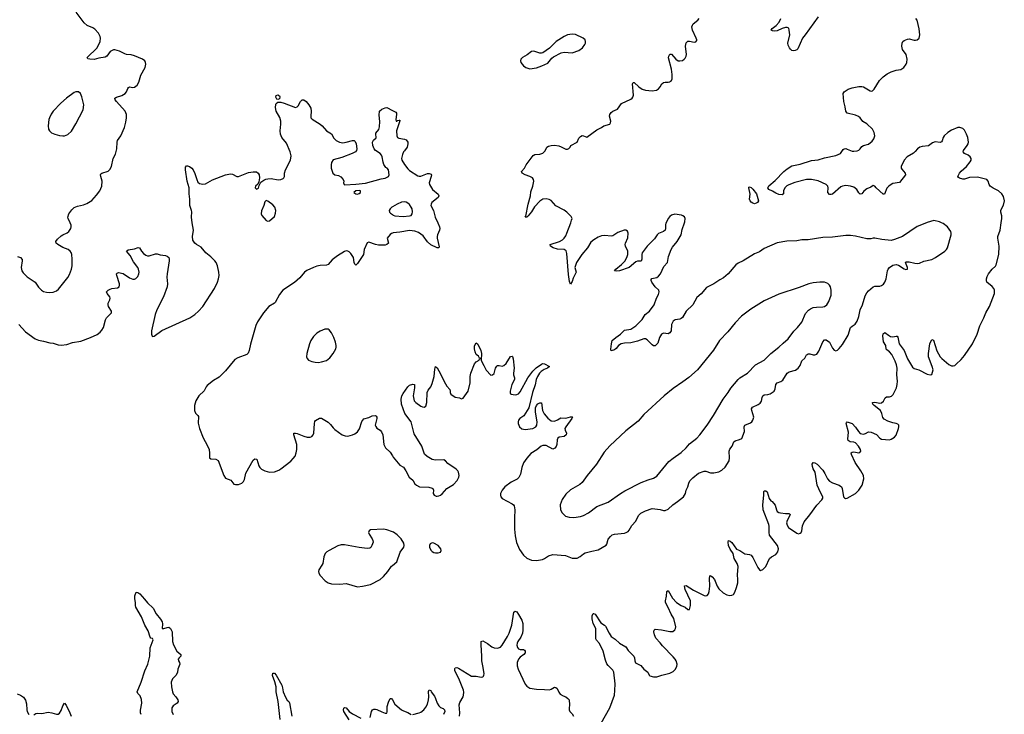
# Model space of a CAD drawing. Header units: inches. Extents: x 1550860 to 1685816, y 509127 to 640511.
# Tile 72 of 91: x 1665419 to 1677520, y 563953 to 572497. Entities that reach past the tile are written whole.
import ezdxf

# ---------------------------------------------------------------- set-up
doc = ezdxf.new("R2010")
doc.units = ezdxf.units.IN
doc.header["$MEASUREMENT"] = 0
for name, color, linetype in [('B6566', 7, 'Continuous'), ('B6567', 7, 'Continuous'), ('B6576', 7, 'Continuous'), ('B6577', 7, 'Continuous')]:
    doc.layers.add(name, color=color, linetype=linetype)

msp = doc.modelspace()

# ---------------------------------------------------------------- linework, layer by layer
at = {"layer": 'B6566', "color": 6}
for points, elevation in [([(1665390, 569584), (1665430, 569570), (1665448, 569548), (1665450, 569530), (1665439, 569450), (1665447, 569410), (1665462, 569382), (1665510, 569336), (1665608, 569270), (1665650, 569208), (1665685, 569170), (1665710, 569155), (1665750, 569146), (1665790, 569142), (1665830, 569146), (1665870, 569164), (1665897, 569183), (1666010, 569326), (1666030, 569363), (1666055, 569430), (1666062, 569470), (1666065, 569550), (1666059, 569610), (1666050, 569635), (1666040, 569650), (1666015, 569670), (1665950, 569694), (1665886, 569730), (1665868, 569750), (1665865, 569770), (1665883, 569797), (1665930, 569838), (1665950, 569852), (1666004, 569876), (1666023, 569890), (1666048, 569930), (1666053, 569950), (1666052, 569970), (1666038, 570000)], 500), ([(1665408, 568750), (1665490, 568656), (1665610, 568570), (1665650, 568555), (1665710, 568545), (1665790, 568523), (1665830, 568518), (1665890, 568499), (1665930, 568492), (1665998, 568502), (1666070, 568527), (1666170, 568541), (1666290, 568587), (1666370, 568625), (1666408, 568652), (1666430, 568678), (1666449, 568711), (1666475, 568805), (1666486, 568830), (1666546, 568890), (1666549, 568910), (1666512, 568970), (1666505, 568990), (1666508, 569010), (1666527, 569050), (1666531, 569070), (1666527, 569087), (1666493, 569130), (1666487, 569150), (1666507, 569170), (1666530, 569183), (1666550, 569190), (1666623, 569197), (1666642, 569210), (1666647, 569230), (1666645, 569250), (1666612, 569350), (1666610, 569373), (1666618, 569381), (1666634, 569386), (1666690, 569376), (1666770, 569323), (1666810, 569307), (1666830, 569307), (1666846, 569314), (1666870, 569337), (1666884, 569370), (1666887, 569390), (1666881, 569430), (1666871, 569450), (1666818, 569518), (1666775, 569595), (1666731, 569650), (1666754, 569666), (1666830, 569680), (1666876, 569696), (1666890, 569692), (1666916, 569650), (1666941, 569621), (1666970, 569601), (1666990, 569594), (1667010, 569591), (1667090, 569616), (1667110, 569616), (1667144, 569604), (1667210, 569596), (1667230, 569590), (1667252, 569572), (1667256, 569556), (1667256, 569530), (1667230, 569370), (1667229, 569330), (1667237, 569250), (1667233, 569210), (1667186, 569090), (1667105, 568930), (1667082, 568870), (1667038, 568670), (1667037, 568630), (1667046, 568606), (1667050, 568602), (1667070, 568604), (1667166, 568674), (1667509, 568831), (1667572, 568870), (1667618, 568910), (1667669, 568971), (1667814, 569190), (1667850, 569267), (1667864, 569310), (1667869, 569350), (1667867, 569390), (1667851, 569470), (1667832, 569510), (1667817, 569530), (1667770, 569579), (1667706, 569630), (1667650, 569698), (1667591, 569731), (1667570, 569750), (1667547, 569787), (1667543, 569830), (1667555, 569910), (1667540, 570000)], 400), ([(1670000, 569872), (1669990, 569868), (1669970, 569853), (1669935, 569810), (1669950, 569750), (1669933, 569730), (1669910, 569725), (1669830, 569725), (1669790, 569732), (1669710, 569760), (1669690, 569752), (1669654, 569670), (1669645, 569610), (1669570, 569498), (1669550, 569477), (1669537, 569490), (1669530, 569509), (1669522, 569570), (1669490, 569622), (1669470, 569641), (1669450, 569651), (1669430, 569653), (1669410, 569647), (1669326, 569594), (1669258, 569542), (1669210, 569486), (1669190, 569479), (1669110, 569475), (1669070, 569465), (1669030, 569451), (1668948, 569412), (1668920, 569390), (1668860, 569320), (1668795, 569265), (1668653, 569170), (1668610, 569118), (1668560, 569020), (1668550, 569009), (1668482, 568970), (1668417, 568890), (1668340, 568780), (1668323, 568737), (1668254, 568506), (1668241, 568430), (1668226, 568394), (1668210, 568378), (1668100, 568340), (1668063, 568317), (1667950, 568178), (1667897, 568123), (1667870, 568100), (1667801, 568059), (1667722, 567998), (1667710, 567982), (1667687, 567933), (1667619, 567870), (1667583, 567810), (1667568, 567750), (1667568, 567690), (1667579, 567659), (1667609, 567629), (1667616, 567616), (1667614, 567534), (1667630, 567468), (1667675, 567355), (1667725, 567265), (1667746, 567210), (1667753, 567167), (1667750, 567110), (1667770, 567094), (1667830, 567093), (1667857, 567077), (1667928, 566890), (1667950, 566857), (1668015, 566835), (1668050, 566785), (1668070, 566779), (1668110, 566782), (1668150, 566798), (1668170, 566819), (1668180, 566840), (1668200, 566920), (1668290, 567080), (1668310, 567096), (1668333, 567090), (1668359, 567010), (1668369, 566989), (1668389, 566969), (1668430, 566947), (1668490, 566932), (1668550, 566936), (1668604, 566956), (1668630, 566973), (1668750, 567069), (1668781, 567099), (1668803, 567130), (1668818, 567170), (1668826, 567210), (1668825, 567270), (1668787, 567390), (1668790, 567410), (1668810, 567413), (1668830, 567408), (1668910, 567373), (1668950, 567363), (1668990, 567364), (1669008, 567372), (1669027, 567390), (1669034, 567410), (1669041, 567530), (1669046, 567554), (1669054, 567566), (1669105, 567595), (1669130, 567597), (1669210, 567545), (1669239, 567519), (1669270, 567475), (1669290, 567456), (1669384, 567390), (1669417, 567377), (1669450, 567374), (1669511, 567389), (1669538, 567402), (1669570, 567427), (1669595, 567465), (1669624, 567556), (1669650, 567587), (1669710, 567603), (1669750, 567625), (1669790, 567630), (1669802, 567622), (1669810, 567610), (1669810, 567590), (1669789, 567511), (1669794, 567494), (1669810, 567472), (1669848, 567448), (1669867, 567427), (1669880, 567390), (1669896, 567270), (1669913, 567230), (1669970, 567176), (1670000, 567132)], 400), ([(1670000, 566198), (1669930, 566222), (1669890, 566230), (1669730, 566222), (1669714, 566210), (1669707, 566190), (1669713, 566170), (1669752, 566112), (1669761, 566090), (1669762, 566070), (1669746, 566030), (1669733, 566007), (1669722, 565998), (1669690, 565993), (1669590, 566004), (1669410, 566040), (1669370, 566039), (1669330, 566027), (1669222, 565970), (1669192, 565950), (1669173, 565930), (1669158, 565890), (1669144, 565810), (1669134, 565786), (1669097, 565730), (1669092, 565710), (1669095, 565690), (1669110, 565659), (1669175, 565595), (1669210, 565570), (1669250, 565557), (1669355, 565555), (1669430, 565563), (1669570, 565523), (1669630, 565528), (1669730, 565549), (1669848, 565612), (1669890, 565648), (1669944, 565710), (1669990, 565775), (1670000, 565784)], 400), ([(1666913, 563953), (1666905, 563970), (1666905, 564005), (1666919, 564090), (1666915, 564135), (1666899, 564179), (1666872, 564210), (1666862, 564230), (1666912, 564348), (1666956, 564490), (1666994, 564570), (1667018, 564670), (1667024, 564770), (1667060, 564870), (1667050, 564886), (1667030, 564890), (1667022, 564902), (1666999, 564979), (1666958, 565050), (1666914, 565154), (1666848, 565270), (1666841, 565290), (1666842, 565330), (1666833, 565373), (1666832, 565410), (1666850, 565454), (1666870, 565451), (1666894, 565434), (1666954, 565370), (1666990, 565323), (1667058, 565258), (1667098, 565190), (1667150, 565123), (1667169, 565090), (1667174, 565066), (1667168, 565008), (1667190, 565007), (1667230, 565022), (1667250, 565024), (1667274, 565010), (1667291, 564970), (1667296, 564850), (1667308, 564810), (1667349, 564729), (1667399, 564690), (1667398, 564670), (1667377, 564650), (1667367, 564630), (1667369, 564610), (1667384, 564590), (1667389, 564570), (1667364, 564510), (1667360, 564470), (1667343, 564437), (1667298, 564390), (1667282, 564350), (1667283, 564290), (1667295, 564230), (1667307, 564207), (1667339, 564170), (1667364, 564130), (1667367, 564110), (1667354, 564090), (1667304, 564056), (1667288, 564032), (1667287, 563990), (1667306, 563950)], 300), ([(1668619, 563890), (1668594, 564110), (1668570, 564229), (1668569, 564290), (1668555, 564355), (1668524, 564430), (1668530, 564461), (1668550, 564459), (1668570, 564436), (1668639, 564310), (1668650, 564280), (1668659, 564230), (1668686, 564166), (1668708, 564128), (1668728, 564110), (1668734, 564094), (1668762, 563930)], 300), ([(1665386, 564206), (1665428, 564188), (1665464, 564164), (1665490, 564127), (1665503, 564083), (1665505, 564010), (1665510, 563987), (1665530, 563951)], 300), ([(1669727, 563913), (1669744, 563990), (1669753, 564007), (1669770, 564016), (1669790, 564018), (1669810, 564013), (1669870, 563982), (1669910, 563968), (1669930, 563967), (1669935, 563985), (1669937, 564050), (1669950, 564101), (1669970, 564146), (1669990, 564149), (1670000, 564131)], 300), ([(1665593, 563947), (1665617, 563963), (1665633, 563967), (1665690, 563965), (1665770, 563979), (1665813, 563973), (1665870, 563954), (1665890, 563955), (1665910, 563967), (1665930, 563999), (1665950, 564056), (1665970, 564091), (1665990, 564064), (1666037, 563970), (1666052, 563930)], 300), ([(1669470, 563887), (1669402, 563990), (1669399, 564010), (1669403, 564030), (1669410, 564039), (1669430, 564034), (1669467, 563987), (1669510, 563958), (1669610, 563908)], 300)]:
    msp.add_lwpolyline(points, dxfattribs=dict(at, elevation=elevation))
at = {"layer": 'B6566', "color": 6, "elevation": 500}
msp.add_lwpolyline([(1669192, 568692), (1669170, 568691), (1669110, 568667), (1669070, 568642), (1669030, 568602), (1668996, 568550), (1668979, 568510), (1668947, 568390), (1668945, 568350), (1668950, 568331), (1668970, 568308), (1669011, 568291), (1669050, 568283), (1669090, 568282), (1669130, 568287), (1669190, 568304), (1669230, 568336), (1669272, 568390), (1669303, 568450), (1669308, 568470), (1669310, 568490), (1669302, 568530), (1669279, 568590), (1669250, 568647), (1669221, 568681), (1669210, 568689)], close=True, dxfattribs=at)
at = {"layer": 'B6567', "color": 6}
for points, elevation in [([(1666038, 570000), (1666015, 570050), (1666011, 570070), (1666021, 570110), (1666060, 570160), (1666090, 570185), (1666130, 570204), (1666202, 570218), (1666244, 570236), (1666305, 570275), (1666363, 570337), (1666405, 570390), (1666429, 570451), (1666434, 570510), (1666415, 570570), (1666412, 570590), (1666418, 570602), (1666429, 570611), (1666506, 570634), (1666527, 570653), (1666548, 570692), (1666567, 570790), (1666595, 570845), (1666612, 570908), (1666618, 570990), (1666623, 571010), (1666660, 571070), (1666706, 571170), (1666723, 571237), (1666732, 571290), (1666730, 571330), (1666716, 571370), (1666607, 571490), (1666592, 571510), (1666588, 571530), (1666610, 571546), (1666675, 571565), (1666715, 571590), (1666733, 571610), (1666746, 571650), (1666756, 571664), (1666770, 571671), (1666810, 571663), (1666830, 571665), (1666861, 571690), (1666885, 571730), (1666907, 571813), (1666959, 571910), (1666968, 571948), (1666966, 571970), (1666955, 571990), (1666930, 572010), (1666830, 572053), (1666790, 572064), (1666731, 572069), (1666710, 572075), (1666647, 572110), (1666590, 572127), (1666570, 572126), (1666530, 572106), (1666491, 572049), (1666470, 572036), (1666390, 572024), (1666333, 572007), (1666281, 572010), (1666257, 572017), (1666248, 572030), (1666371, 572150), (1666406, 572230), (1666413, 572270), (1666410, 572290), (1666387, 572330), (1666342, 572382), (1666318, 572398), (1666250, 572426), (1666210, 572457), (1666112, 572590)], 500), ([(1667540, 570000), (1667529, 570070), (1667535, 570135), (1667532, 570152), (1667509, 570210), (1667512, 570288), (1667503, 570357), (1667501, 570430), (1667478, 570510), (1667455, 570650), (1667457, 570683), (1667470, 570699), (1667482, 570698), (1667504, 570690), (1667533, 570670), (1667550, 570649), (1667570, 570606), (1667594, 570530), (1667610, 570497), (1667630, 570483), (1667670, 570472), (1667701, 570479), (1667790, 570526), (1667950, 570590), (1668010, 570601), (1668035, 570595), (1668089, 570569), (1668108, 570568), (1668230, 570619), (1668290, 570627), (1668330, 570626), (1668350, 570611), (1668361, 570590), (1668365, 570550), (1668359, 570501), (1668344, 570476), (1668319, 570450), (1668311, 570430), (1668330, 570411), (1668354, 570426), (1668362, 570458), (1668383, 570497), (1668418, 570522), (1668445, 570535), (1668470, 570541), (1668510, 570542), (1668594, 570526), (1668628, 570532), (1668656, 570544), (1668667, 570553), (1668673, 570567), (1668673, 570610), (1668685, 570650), (1668749, 570771), (1668756, 570824), (1668745, 570870), (1668699, 570979), (1668642, 571050), (1668623, 571090), (1668622, 571130), (1668630, 571210), (1668628, 571250), (1668615, 571295), (1668573, 571370), (1668563, 571417), (1668565, 571455), (1668572, 571468), (1668590, 571482), (1668630, 571482), (1668670, 571471), (1668810, 571418), (1668830, 571425), (1668842, 571438), (1668870, 571490), (1668890, 571510), (1668913, 571510), (1668941, 571490), (1668973, 571450), (1668996, 571410), (1669001, 571370), (1668996, 571310), (1668999, 571290), (1669012, 571272), (1669110, 571213), (1669138, 571190), (1669188, 571128), (1669250, 571095), (1669281, 571041), (1669310, 571010), (1669350, 570989), (1669390, 570982), (1669431, 570989), (1669510, 571013), (1669530, 571011), (1669540, 571000), (1669555, 570970), (1669562, 570910), (1669558, 570890), (1669544, 570870), (1669503, 570850), (1669377, 570803), (1669270, 570773), (1669250, 570742), (1669246, 570710), (1669248, 570670), (1669266, 570610), (1669290, 570589), (1669339, 570579), (1669365, 570565), (1669394, 570530), (1669404, 570510), (1669400, 570490), (1669406, 570470), (1669413, 570467), (1669550, 570473), (1669670, 570487), (1669862, 570538), (1669910, 570546), (1669953, 570570), (1669960, 570590), (1669953, 570650), (1669936, 570670), (1669920, 570680), (1669894, 570714), (1669884, 570744), (1669874, 570810), (1669866, 570830), (1669850, 570850), (1669792, 570890), (1669775, 570910), (1669758, 570950), (1669756, 570990), (1669766, 571014), (1669798, 571042), (1669801, 571050), (1669794, 571090), (1669797, 571103), (1669832, 571148), (1669842, 571178), (1669845, 571245), (1669836, 571324), (1669841, 571370), (1669870, 571398), (1669910, 571414), (1669930, 571415), (1670000, 571380)], 400), ([(1670000, 570195), (1669992, 570190), (1669972, 570170), (1669961, 570150), (1669964, 570130), (1669977, 570117), (1670000, 570101)], 400)]:
    msp.add_lwpolyline(points, dxfattribs=dict(at, elevation=elevation))
for points, elevation in [([(1666110, 571611), (1666090, 571601), (1665995, 571530), (1665924, 571470), (1665830, 571370), (1665805, 571335), (1665784, 571290), (1665777, 571270), (1665767, 571190), (1665773, 571150), (1665785, 571130), (1665810, 571106), (1665850, 571087), (1665907, 571073), (1665950, 571068), (1665970, 571070), (1666010, 571086), (1666055, 571125), (1666110, 571215), (1666200, 571390), (1666208, 571450), (1666182, 571550), (1666168, 571588), (1666141, 571610)], 600), ([(1668590, 571514), (1668581, 571521), (1668566, 571546), (1668570, 571565), (1668590, 571571), (1668610, 571559), (1668615, 571550), (1668610, 571522)], 400), ([(1669590, 570396), (1669550, 570391), (1669525, 570370), (1669550, 570356), (1669570, 570352), (1669590, 570359), (1669606, 570370), (1669609, 570390)], 400), ([(1668447, 570273), (1668430, 570258), (1668420, 570210), (1668390, 570144), (1668386, 570110), (1668393, 570090), (1668450, 570026), (1668470, 570018), (1668490, 570021), (1668550, 570076), (1668564, 570116), (1668565, 570150), (1668553, 570190), (1668530, 570218), (1668470, 570266)], 400)]:
    msp.add_lwpolyline(points, close=True, dxfattribs=dict(at, elevation=elevation))
at = {"layer": 'B6576', "color": 6}
for points, elevation in [([(1670000, 567132), (1670010, 567117), (1670090, 567017), (1670134, 566994), (1670165, 566950), (1670206, 566870), (1670250, 566834), (1670276, 566790), (1670294, 566770), (1670332, 566752), (1670448, 566748), (1670490, 566736), (1670498, 566730), (1670506, 566710), (1670501, 566670), (1670511, 566650), (1670538, 566638), (1670550, 566636), (1670570, 566642), (1670590, 566650), (1670610, 566666), (1670669, 566731), (1670750, 566782), (1670797, 566830), (1670817, 566870), (1670819, 566890), (1670812, 566930), (1670802, 566950), (1670783, 566970), (1670680, 567040), (1670650, 567071), (1670630, 567083), (1670530, 567079), (1670490, 567087), (1670425, 567125), (1670395, 567155), (1670362, 567250), (1670265, 567405), (1670232, 567550), (1670153, 567653), (1670112, 567770), (1670109, 567830), (1670116, 567870), (1670130, 567900), (1670190, 567980), (1670210, 568000), (1670250, 568014), (1670270, 568010), (1670273, 567970), (1670253, 567870), (1670269, 567810), (1670288, 567790), (1670350, 567743), (1670370, 567734), (1670390, 567732), (1670410, 567744), (1670423, 567790), (1670426, 567910), (1670440, 567940), (1670470, 567980), (1670490, 568024), (1670513, 568110), (1670521, 568199), (1670530, 568231), (1670550, 568213), (1670570, 568180), (1670650, 568017), (1670668, 567990), (1670705, 567950), (1670711, 567930), (1670709, 567910), (1670716, 567890), (1670770, 567853), (1670825, 567845), (1670850, 567834), (1670870, 567843), (1670932, 567930), (1670957, 568030), (1670957, 568110), (1670963, 568150), (1671010, 568263), (1671030, 568288), (1671064, 568310), (1671070, 568325), (1671076, 568324), (1671086, 568330), (1671070, 568334), (1671057, 568357), (1671030, 568379), (1671015, 568410), (1671008, 568450), (1671010, 568485), (1671030, 568521), (1671050, 568508), (1671087, 568430), (1671094, 568390), (1671090, 568310), (1671098, 568290), (1671125, 568245), (1671150, 568185), (1671210, 568125), (1671230, 568130), (1671250, 568147), (1671266, 568210), (1671283, 568237), (1671290, 568242), (1671310, 568244), (1671350, 568237), (1671370, 568244), (1671398, 568270), (1671450, 568353), (1671470, 568359), (1671474, 568354), (1671484, 568324), (1671497, 568210), (1671486, 568150), (1671488, 568130), (1671502, 568090), (1671500, 568070), (1671468, 568012), (1671446, 567930), (1671446, 567906), (1671450, 567896), (1671461, 567890), (1671510, 567882), (1671530, 567885), (1671550, 567896), (1671570, 567920), (1671662, 568090), (1671724, 568176), (1671767, 568213), (1671830, 568259), (1671850, 568270), (1671870, 568266), (1671930, 568230), (1671904, 568210), (1671865, 568195), (1671829, 568171), (1671809, 568151), (1671783, 568110), (1671767, 568070), (1671753, 568007), (1671721, 567910), (1671678, 567722), (1671615, 567625), (1671566, 567590), (1671548, 567570), (1671544, 567550), (1671545, 567530), (1671562, 567490), (1671590, 567463), (1671630, 567458), (1671726, 567470), (1671762, 567490), (1671775, 567510), (1671780, 567550), (1671758, 567670), (1671758, 567722), (1671769, 567751), (1671788, 567772), (1671810, 567785), (1671830, 567785), (1671845, 567690), (1671866, 567650), (1671910, 567594), (1671950, 567563), (1671990, 567560), (1672030, 567575), (1672070, 567599), (1672130, 567594), (1672190, 567613), (1672210, 567614), (1672213, 567610), (1672206, 567590), (1672129, 567491), (1672120, 567470), (1672123, 567450), (1672139, 567410), (1672135, 567390), (1672110, 567372), (1672050, 567362), (1672032, 567350), (1672024, 567330), (1672019, 567270), (1672011, 567249), (1671994, 567226), (1671970, 567216), (1671890, 567260), (1671850, 567261), (1671826, 567250), (1671773, 567207), (1671699, 567161), (1671650, 567106), (1671612, 567048), (1671590, 566990), (1671574, 566906), (1671555, 566865), (1671534, 566846), (1671461, 566810), (1671381, 566750), (1671347, 566710), (1671330, 566670), (1671328, 566650), (1671333, 566630), (1671349, 566609), (1671470, 566543), (1671489, 566529), (1671497, 566517), (1671505, 566470), (1671499, 566370), (1671498, 566230), (1671507, 566150), (1671525, 566065), (1671560, 565980), (1671610, 565911), (1671653, 565873), (1671710, 565851), (1671770, 565846), (1671844, 565856), (1671870, 565868), (1671917, 565903), (1671970, 565921), (1672127, 565907), (1672210, 565876), (1672230, 565872), (1672270, 565875), (1672307, 565893), (1672350, 565928), (1672370, 565939), (1672450, 565961), (1672530, 565977), (1672626, 566034), (1672634, 566046), (1672651, 566109), (1672679, 566141), (1672701, 566159), (1672731, 566169), (1672850, 566183), (1672873, 566190), (1672896, 566204), (1672910, 566219), (1672943, 566277), (1672992, 566328), (1673022, 566398), (1673054, 566426), (1673110, 566455), (1673190, 566483), (1673290, 566473), (1673330, 566460), (1673350, 566460), (1673390, 566477), (1673445, 566530), (1673505, 566570), (1673578, 566630), (1673603, 566670), (1673611, 566710), (1673632, 566750), (1673642, 566798), (1673654, 566826), (1673690, 566864), (1673762, 566918), (1673830, 566944), (1673850, 566945), (1673910, 566924), (1673950, 566922), (1674010, 566935), (1674050, 566956), (1674090, 566995), (1674137, 567070), (1674143, 567110), (1674137, 567190), (1674145, 567215), (1674177, 567250), (1674196, 567304), (1674210, 567317), (1674267, 567333), (1674294, 567346), (1674325, 567430), (1674322, 567490), (1674330, 567508), (1674401, 567539), (1674416, 567550), (1674431, 567570), (1674440, 567610), (1674431, 567650), (1674415, 567690), (1674413, 567710), (1674423, 567730), (1674496, 567764), (1674519, 567781), (1674534, 567806), (1674542, 567850), (1674550, 567871), (1674570, 567881), (1674613, 567887), (1674644, 567896), (1674690, 567930), (1674704, 567956), (1674710, 568010), (1674729, 568030), (1674773, 568047), (1674796, 568064), (1674850, 568150), (1674874, 568166), (1674952, 568188), (1674988, 568212), (1675010, 568245), (1675030, 568302), (1675068, 568332), (1675090, 568374), (1675099, 568381), (1675110, 568388), (1675130, 568387), (1675170, 568375), (1675190, 568374), (1675215, 568385), (1675240, 568420), (1675290, 568535), (1675310, 568560), (1675330, 568559), (1675370, 568530), (1675410, 568458), (1675430, 568431), (1675450, 568426), (1675470, 568434), (1675490, 568452), (1675530, 568503), (1675602, 568618), (1675630, 568710), (1675650, 568729), (1675686, 568754), (1675712, 568788), (1675733, 568847), (1675750, 568930), (1675776, 568990), (1675810, 569099), (1675830, 569137), (1675850, 569161), (1675910, 569211), (1675930, 569218), (1675990, 569219), (1676012, 569228), (1676034, 569246), (1676050, 569270), (1676066, 569310), (1676083, 569410), (1676093, 569430), (1676110, 569450), (1676150, 569476), (1676190, 569485), (1676219, 569479), (1676290, 569432), (1676310, 569426), (1676329, 569430), (1676330, 569450), (1676304, 569510), (1676310, 569519), (1676350, 569519), (1676422, 569502), (1676450, 569499), (1676476, 569504), (1676530, 569526), (1676630, 569549), (1676675, 569570), (1676790, 569650), (1676810, 569670), (1676823, 569690), (1676867, 569850), (1676868, 569870), (1676862, 569890), (1676821, 569950), (1676770, 569990), (1676746, 570000)], 400), ([(1670557, 570000), (1670579, 569950), (1670583, 569930), (1670580, 569910), (1670553, 569850), (1670548, 569830), (1670548, 569810), (1670575, 569705), (1670570, 569689), (1670551, 569689), (1670470, 569729), (1670430, 569763), (1670378, 569838), (1670319, 569879), (1670276, 569896), (1670210, 569904), (1670090, 569883), (1670010, 569875), (1670000, 569872)], 400), ([(1673362, 570000), (1673361, 569999), (1673355, 569970), (1673357, 569930), (1673352, 569908), (1673330, 569890), (1673270, 569868), (1673252, 569850), (1673219, 569801), (1673130, 569710), (1673071, 569629), (1673065, 569610), (1673065, 569550), (1673055, 569525), (1673010, 569526), (1672990, 569520), (1672910, 569450), (1672789, 569409), (1672750, 569404), (1672730, 569410), (1672744, 569430), (1672815, 569485), (1672855, 569525), (1672881, 569570), (1672894, 569610), (1672893, 569650), (1672864, 569710), (1672860, 569730), (1672863, 569750), (1672892, 569812), (1672897, 569870), (1672890, 569894), (1672870, 569908), (1672847, 569907), (1672770, 569880), (1672710, 569840), (1672690, 569835), (1672610, 569841), (1672570, 569837), (1672530, 569823), (1672474, 569790), (1672439, 569761), (1672396, 569690), (1672329, 569610), (1672261, 569510), (1672242, 569450), (1672257, 569390), (1672223, 569317), (1672210, 569277), (1672190, 569243), (1672175, 569275), (1672162, 569362), (1672142, 569622), (1672133, 569653), (1672110, 569670), (1672030, 569675), (1671976, 569690), (1671941, 569710), (1671939, 569730), (1672053, 569770), (1672088, 569790), (1672111, 569810), (1672130, 569838), (1672144, 569870), (1672191, 570000)], 400), ([(1672510, 563751), (1672670, 564033), (1672727, 564190), (1672735, 564245), (1672738, 564330), (1672721, 564470), (1672710, 564496), (1672652, 564552), (1672636, 564576), (1672620, 564620), (1672589, 564730), (1672543, 564823), (1672506, 564866), (1672500, 564880), (1672501, 565010), (1672468, 565070), (1672453, 565127), (1672456, 565164), (1672467, 565193), (1672470, 565195), (1672490, 565185), (1672560, 565080), (1672607, 565050), (1672618, 565038), (1672662, 564950), (1672690, 564910), (1672739, 564879), (1672790, 564829), (1672870, 564784), (1672898, 564738), (1672965, 564670), (1672973, 564650), (1672979, 564610), (1672988, 564588), (1673054, 564554), (1673089, 564509), (1673137, 564470), (1673155, 564435), (1673165, 564425), (1673210, 564414), (1673250, 564414), (1673310, 564436), (1673410, 564460), (1673450, 564482), (1673475, 564505), (1673497, 564543), (1673498, 564570), (1673485, 564610), (1673476, 564630), (1673450, 564662), (1673317, 564797), (1673290, 564834), (1673239, 564890), (1673220, 564930), (1673212, 564970), (1673216, 564990), (1673230, 565000), (1673308, 564992), (1673407, 564973), (1673447, 564973), (1673470, 564991), (1673480, 565010), (1673482, 565030), (1673459, 565130), (1673424, 565184), (1673390, 565269), (1673354, 565330), (1673354, 565350), (1673367, 565407), (1673374, 565466), (1673390, 565476), (1673443, 565383), (1673490, 565330), (1673550, 565292), (1673597, 565270), (1673630, 565241), (1673650, 565241), (1673663, 565290), (1673664, 565350), (1673599, 565490), (1673592, 565510), (1673590, 565535), (1673610, 565538), (1673700, 565480), (1673830, 565414), (1673850, 565409), (1673866, 565414), (1673883, 565437), (1673894, 565466), (1673899, 565530), (1673898, 565630), (1673902, 565650), (1673910, 565659), (1673930, 565646), (1673959, 565610), (1673991, 565530), (1674010, 565497), (1674066, 565446), (1674110, 565424), (1674145, 565415), (1674170, 565419), (1674190, 565428), (1674206, 565454), (1674230, 565513), (1674245, 565570), (1674246, 565610), (1674240, 565670), (1674250, 565770), (1674236, 565810), (1674201, 565870), (1674187, 565930), (1674150, 565983), (1674132, 566028), (1674126, 566070), (1674130, 566090), (1674150, 566085), (1674170, 566066), (1674230, 565986), (1674270, 565970), (1674330, 565929), (1674390, 565919), (1674410, 565909), (1674430, 565881), (1674490, 565760), (1674510, 565731), (1674524, 565724), (1674550, 565734), (1674590, 565772), (1674634, 565870), (1674660, 565890), (1674710, 565918), (1674737, 565950), (1674744, 565990), (1674731, 566030), (1674635, 566155), (1674628, 566188), (1674631, 566269), (1674627, 566290), (1674555, 566470), (1674551, 566530), (1674564, 566650), (1674563, 566690), (1674570, 566704), (1674590, 566702), (1674604, 566690), (1674630, 566606), (1674650, 566578), (1674666, 566570), (1674705, 566525), (1674719, 566470), (1674730, 566448), (1674750, 566435), (1674770, 566430), (1674830, 566422), (1674870, 566424), (1674880, 566420), (1674886, 566410), (1674881, 566390), (1674850, 566336), (1674844, 566310), (1674850, 566278), (1674869, 566250), (1674970, 566182), (1674990, 566175), (1675010, 566181), (1675022, 566190), (1675033, 566210), (1675040, 566270), (1675060, 566320), (1675130, 566406), (1675215, 566525), (1675279, 566590), (1675291, 566610), (1675289, 566630), (1675260, 566680), (1675221, 566770), (1675197, 566930), (1675170, 566974), (1675162, 567002), (1675159, 567030), (1675169, 567051), (1675190, 567048), (1675219, 567030), (1675290, 566957), (1675316, 566916), (1675345, 566850), (1675370, 566823), (1675410, 566800), (1675490, 566770), (1675517, 566750), (1675529, 566729), (1675545, 566630), (1675555, 566615), (1675567, 566607), (1675590, 566613), (1675690, 566670), (1675731, 566709), (1675771, 566770), (1675794, 566850), (1675789, 566889), (1675755, 566950), (1675686, 567050), (1675640, 567150), (1675639, 567170), (1675650, 567179), (1675670, 567182), (1675730, 567170), (1675745, 567175), (1675756, 567190), (1675753, 567210), (1675727, 567250), (1675690, 567292), (1675670, 567302), (1675626, 567306), (1675611, 567311), (1675601, 567321), (1675597, 567337), (1675605, 567425), (1675576, 567530), (1675580, 567540), (1675590, 567550), (1675650, 567530), (1675690, 567487), (1675727, 567430), (1675750, 567409), (1675790, 567399), (1675814, 567406), (1675850, 567426), (1675883, 567423), (1675950, 567394), (1675988, 567350), (1676010, 567338), (1676110, 567331), (1676130, 567337), (1676170, 567362), (1676190, 567385), (1676220, 567470), (1676225, 567490), (1676222, 567510), (1676210, 567521), (1676190, 567529), (1676150, 567537), (1676090, 567558), (1676044, 567584), (1676026, 567606), (1676014, 567654), (1675997, 567690), (1675921, 567750), (1675904, 567770), (1675900, 567790), (1675928, 567792), (1675990, 567780), (1676010, 567784), (1676036, 567804), (1676056, 567844), (1676070, 567860), (1676110, 567860), (1676135, 567865), (1676154, 567886), (1676193, 567967), (1676204, 568010), (1676208, 568050), (1676200, 568130), (1676204, 568210), (1676195, 568250), (1676177, 568297), (1676138, 568378), (1676110, 568413), (1676075, 568435), (1676066, 568446), (1676063, 568490), (1676033, 568533), (1676027, 568610), (1676030, 568634), (1676050, 568651), (1676095, 568615), (1676121, 568601), (1676150, 568597), (1676190, 568606), (1676204, 568604), (1676211, 568591), (1676226, 568510), (1676288, 568430), (1676330, 568324), (1676390, 568223), (1676410, 568205), (1676469, 568189), (1676570, 568138), (1676610, 568128), (1676630, 568133), (1676644, 568190), (1676635, 568230), (1676590, 568350), (1676586, 568390), (1676606, 568510), (1676630, 568563), (1676650, 568554), (1676690, 568423), (1676731, 568350), (1676750, 568329), (1676837, 568257), (1676870, 568239), (1676890, 568238), (1676910, 568245), (1676930, 568260), (1676990, 568318), (1677032, 568368), (1677129, 568510), (1677188, 568630), (1677219, 568730), (1677269, 568830), (1677292, 568890), (1677336, 568970), (1677401, 569130), (1677401, 569170), (1677391, 569191), (1677370, 569217), (1677305, 569270), (1677300, 569290), (1677301, 569310), (1677310, 569340), (1677327, 569370), (1677370, 569430), (1677410, 569467), (1677418, 569482), (1677451, 569609), (1677457, 569710), (1677440, 569810), (1677441, 569830), (1677470, 569910), (1677483, 570000)], 300), ([(1676564, 570000), (1676450, 569953), (1676268, 569832), (1676170, 569792), (1676130, 569782), (1676015, 569795), (1675929, 569811), (1675909, 569811), (1675879, 569801), (1675830, 569801), (1675690, 569836), (1675630, 569843), (1675570, 569844), (1675410, 569823), (1675290, 569818), (1675110, 569789), (1675030, 569789), (1674970, 569779), (1674847, 569773), (1674730, 569751), (1674570, 569683), (1674510, 569641), (1674450, 569616), (1674310, 569532), (1674250, 569504), (1674220, 569480), (1674124, 569370), (1674070, 569322), (1674022, 569298), (1673951, 569250), (1673858, 569202), (1673794, 569126), (1673741, 569079), (1673690, 568990), (1673611, 568910), (1673564, 568836), (1673550, 568823), (1673530, 568814), (1673473, 568807), (1673450, 568790), (1673431, 568750), (1673425, 568670), (1673410, 568644), (1673390, 568634), (1673330, 568640), (1673307, 568630), (1673281, 568590), (1673260, 568520), (1673230, 568486), (1673210, 568484), (1673190, 568497), (1673130, 568559), (1673110, 568571), (1673090, 568571), (1673010, 568544), (1672930, 568523), (1672850, 568520), (1672812, 568510), (1672778, 568490), (1672750, 568453), (1672730, 568436), (1672690, 568426), (1672686, 568446), (1672691, 568510), (1672702, 568550), (1672747, 568590), (1672802, 568630), (1672850, 568677), (1672930, 568692), (1672992, 568730), (1673069, 568810), (1673107, 568873), (1673160, 568910), (1673216, 568990), (1673244, 569070), (1673270, 569116), (1673277, 569150), (1673272, 569170), (1673230, 569211), (1673188, 569270), (1673178, 569290), (1673180, 569300), (1673188, 569312), (1673250, 569326), (1673270, 569341), (1673293, 569370), (1673337, 569463), (1673381, 569510), (1673394, 569586), (1673426, 569670), (1673442, 569698), (1673500, 569770), (1673547, 569850), (1673562, 569918), (1673590, 570000)], 400), ([(1670000, 565784), (1670054, 565830), (1670094, 565946), (1670142, 566010), (1670146, 566030), (1670139, 566059), (1670108, 566110), (1670060, 566160), (1670014, 566194), (1670000, 566198)], 400), ([(1670823, 563930), (1670828, 563970), (1670822, 564070), (1670830, 564098), (1670868, 564170), (1670874, 564190), (1670876, 564224), (1670872, 564250), (1670816, 564396), (1670768, 564490), (1670765, 564515), (1670770, 564527), (1670790, 564529), (1670810, 564520), (1670970, 564423), (1671030, 564422), (1671090, 564412), (1671110, 564416), (1671118, 564422), (1671125, 564435), (1671128, 564452), (1671116, 564530), (1671097, 564610), (1671100, 564670), (1671091, 564809), (1671092, 564848), (1671110, 564857), (1671170, 564825), (1671222, 564782), (1671250, 564772), (1671291, 564769), (1671330, 564781), (1671350, 564803), (1671415, 564910), (1671433, 564950), (1671468, 565050), (1671492, 565208), (1671510, 565222), (1671530, 565212), (1671550, 565182), (1671590, 565112), (1671601, 565070), (1671603, 564990), (1671597, 564950), (1671576, 564904), (1671540, 564850), (1671531, 564830), (1671530, 564802), (1671537, 564777), (1671550, 564759), (1671570, 564750), (1671610, 564749), (1671622, 564742), (1671632, 564730), (1671630, 564710), (1671613, 564690), (1671570, 564655), (1671550, 564630), (1671533, 564590), (1671531, 564551), (1671544, 564510), (1671630, 564323), (1671650, 564300), (1671690, 564277), (1671770, 564261), (1671870, 564260), (1671930, 564253), (1671950, 564261), (1671990, 564289), (1672010, 564284), (1672023, 564270), (1672045, 564225), (1672063, 564203), (1672100, 564180), (1672131, 564170), (1672157, 564150), (1672171, 564130), (1672176, 564070), (1672170, 564030), (1672173, 564010), (1672182, 563990), (1672210, 563961), (1672227, 563930)], 300), ([(1670250, 563950), (1670330, 563971), (1670350, 563981), (1670384, 564010), (1670410, 564042), (1670430, 564080), (1670443, 564130), (1670447, 564170), (1670445, 564235), (1670450, 564254), (1670470, 564248), (1670477, 564230), (1670515, 564175), (1670529, 564150), (1670550, 564090), (1670570, 564057), (1670590, 564038), (1670624, 564024), (1670641, 564010), (1670642, 563990), (1670628, 563950)], 300), ([(1670000, 564131), (1670030, 564079), (1670110, 564009), (1670135, 563995), (1670190, 563976), (1670230, 563952)], 300)]:
    msp.add_lwpolyline(points, dxfattribs=dict(at, elevation=elevation))
for points, elevation in [([(1675254, 569270), (1675170, 569262), (1675118, 569250), (1674997, 569203), (1674750, 569121), (1674570, 569039), (1674405, 568935), (1674290, 568849), (1674212, 568770), (1674122, 568658), (1674020, 568550), (1673947, 568433), (1673749, 568190), (1673644, 568096), (1673570, 568041), (1673450, 567961), (1673339, 567870), (1673090, 567639), (1673020, 567560), (1672870, 567440), (1672670, 567257), (1672603, 567177), (1672509, 567031), (1672393, 566890), (1672330, 566804), (1672301, 566779), (1672190, 566714), (1672130, 566663), (1672086, 566594), (1672063, 566530), (1672067, 566470), (1672084, 566430), (1672128, 566390), (1672170, 566378), (1672230, 566374), (1672310, 566386), (1672350, 566398), (1672410, 566430), (1672510, 566509), (1672650, 566562), (1672803, 566670), (1672858, 566702), (1673057, 566803), (1673141, 566839), (1673210, 566860), (1673250, 566884), (1673398, 567062), (1673450, 567104), (1673550, 567172), (1673609, 567230), (1673650, 567281), (1673740, 567350), (1673778, 567390), (1673867, 567510), (1673947, 567630), (1674065, 567830), (1674124, 567910), (1674157, 567963), (1674248, 568072), (1674270, 568091), (1674365, 568150), (1674462, 568250), (1674570, 568311), (1674649, 568391), (1674750, 568469), (1674801, 568519), (1674863, 568570), (1674933, 568667), (1674976, 568710), (1675030, 568777), (1675078, 568882), (1675114, 568926), (1675138, 568942), (1675170, 568956), (1675210, 568963), (1675290, 568964), (1675310, 568970), (1675337, 568990), (1675363, 569030), (1675391, 569110), (1675391, 569171), (1675382, 569210), (1675370, 569232), (1675350, 569251), (1675310, 569267)], 500), ([(1670490, 566062), (1670465, 566050), (1670455, 566030), (1670455, 566010), (1670470, 565974), (1670490, 565954), (1670510, 565943), (1670530, 565939), (1670561, 565939), (1670590, 565947), (1670600, 565970), (1670595, 565990), (1670562, 566030), (1670510, 566060)], 400)]:
    msp.add_lwpolyline(points, close=True, dxfattribs=dict(at, elevation=elevation))
at = {"layer": 'B6577', "color": 6}
for points, elevation in [([(1672191, 570000), (1672201, 570030), (1672207, 570050), (1672197, 570077), (1672145, 570130), (1672110, 570154), (1672006, 570206), (1671950, 570275), (1671927, 570287), (1671890, 570294), (1671850, 570288), (1671810, 570264), (1671746, 570194), (1671710, 570135), (1671670, 570086), (1671650, 570070), (1671630, 570070), (1671640, 570080), (1671668, 570230), (1671695, 570330), (1671702, 570378), (1671727, 570450), (1671739, 570510), (1671735, 570530), (1671721, 570550), (1671689, 570569), (1671632, 570590), (1671594, 570610), (1671585, 570630), (1671621, 570670), (1671644, 570710), (1671730, 570828), (1671750, 570839), (1671810, 570843), (1671850, 570854), (1671877, 570883), (1671898, 570930), (1671918, 570942), (1671950, 570951), (1671990, 570954), (1672044, 570944), (1672074, 570934), (1672130, 570906), (1672150, 570905), (1672169, 570911), (1672185, 570930), (1672193, 570950), (1672269, 570991), (1672290, 571038), (1672310, 571061), (1672332, 571071), (1672350, 571068), (1672390, 571051), (1672510, 571142), (1672570, 571170), (1672597, 571190), (1672670, 571210), (1672681, 571230), (1672682, 571250), (1672669, 571310), (1672673, 571330), (1672690, 571357), (1672709, 571371), (1672764, 571396), (1672815, 571465), (1672930, 571518), (1672948, 571532), (1672956, 571544), (1672961, 571570), (1672952, 571708), (1672957, 571723), (1672970, 571725), (1673030, 571670), (1673070, 571643), (1673110, 571631), (1673190, 571620), (1673245, 571630), (1673270, 571645), (1673290, 571670), (1673312, 571708), (1673330, 571725), (1673350, 571729), (1673390, 571728), (1673410, 571733), (1673419, 571741), (1673430, 571750), (1673437, 571770), (1673438, 571822), (1673428, 571890), (1673391, 572029), (1673396, 572050), (1673410, 572072), (1673430, 572072), (1673481, 572010), (1673510, 571992), (1673530, 571990), (1673563, 571997), (1673585, 572010), (1673597, 572023), (1673609, 572050), (1673612, 572068), (1673603, 572170), (1673610, 572212), (1673630, 572232), (1673650, 572234), (1673710, 572221), (1673730, 572226), (1673739, 572241), (1673741, 572250), (1673734, 572270), (1673689, 572369), (1673681, 572410), (1673686, 572430), (1673696, 572444), (1673753, 572490), (1673770, 572513)], 400), ([(1677483, 570000), (1677490, 570050), (1677490, 570085), (1677479, 570130), (1677479, 570150), (1677485, 570170), (1677510, 570216), (1677520, 570270), (1677510, 570323), (1677490, 570354), (1677450, 570390), (1677384, 570424), (1677345, 570450), (1677332, 570470), (1677322, 570510), (1677304, 570530), (1677190, 570559), (1677090, 570557), (1677030, 570536), (1677010, 570536), (1676969, 570549), (1676957, 570557), (1676950, 570570), (1676970, 570610), (1676990, 570633), (1677055, 570690), (1677101, 570750), (1677111, 570770), (1677111, 570790), (1677101, 570810), (1677076, 570830), (1677032, 570852), (1677013, 570870), (1677017, 570890), (1677063, 570950), (1677074, 570970), (1677078, 570990), (1677070, 571047), (1677055, 571090), (1677030, 571138), (1677010, 571157), (1676975, 571170), (1676950, 571170), (1676870, 571139), (1676824, 571110), (1676782, 571070), (1676769, 571050), (1676754, 571006), (1676746, 570994), (1676730, 570987), (1676670, 570996), (1676637, 570983), (1676590, 570944), (1676510, 570937), (1676482, 570930), (1676452, 570910), (1676424, 570876), (1676403, 570857), (1676327, 570810), (1676289, 570770), (1676253, 570690), (1676253, 570670), (1676259, 570659), (1676303, 570610), (1676306, 570590), (1676230, 570496), (1676150, 570481), (1676117, 570463), (1676095, 570445), (1676077, 570423), (1676048, 570352), (1676030, 570350), (1675945, 570430), (1675930, 570450), (1675910, 570458), (1675881, 570439), (1675830, 570416), (1675794, 570386), (1675770, 570354), (1675750, 570349), (1675730, 570367), (1675707, 570407), (1675670, 570436), (1675631, 570451), (1675570, 570457), (1675530, 570451), (1675510, 570441), (1675410, 570352), (1675390, 570345), (1675370, 570347), (1675352, 570372), (1675353, 570430), (1675349, 570449), (1675330, 570470), (1675230, 570516), (1675152, 570532), (1675090, 570530), (1674945, 570495), (1674870, 570467), (1674846, 570454), (1674822, 570430), (1674806, 570390), (1674806, 570354), (1674790, 570343), (1674750, 570346), (1674710, 570362), (1674670, 570389), (1674627, 570407), (1674614, 570430), (1674626, 570454), (1674702, 570518), (1674812, 570630), (1674850, 570661), (1674910, 570699), (1675010, 570718), (1675150, 570764), (1675230, 570774), (1675310, 570797), (1675450, 570827), (1675505, 570850), (1675540, 570900), (1675552, 570908), (1675570, 570911), (1675590, 570906), (1675650, 570881), (1675670, 570879), (1675710, 570885), (1675730, 570892), (1675750, 570908), (1675770, 570937), (1675788, 570950), (1675850, 570967), (1675897, 571003), (1675917, 571030), (1675930, 571070), (1675922, 571110), (1675898, 571150), (1675830, 571217), (1675783, 571243), (1675748, 571290), (1675728, 571308), (1675690, 571324), (1675589, 571349), (1675573, 571370), (1675565, 571425), (1675547, 571490), (1675540, 571590), (1675550, 571610), (1675599, 571641), (1675650, 571660), (1675730, 571674), (1675770, 571676), (1675790, 571671), (1675870, 571622), (1675890, 571616), (1675900, 571620), (1675919, 571641), (1675984, 571750), (1676030, 571796), (1676082, 571830), (1676130, 571854), (1676190, 571878), (1676250, 571883), (1676286, 571910), (1676314, 571950), (1676322, 571970), (1676326, 572010), (1676313, 572070), (1676267, 572130), (1676260, 572170), (1676264, 572210), (1676273, 572227), (1676290, 572242), (1676330, 572259), (1676350, 572261), (1676410, 572247), (1676430, 572247), (1676450, 572251), (1676472, 572268), (1676480, 572310), (1676474, 572386), (1676450, 572490), (1676431, 572511)], 300), ([(1675230, 572534), (1675071, 572309), (1675039, 572270), (1674983, 572137), (1674970, 572125), (1674950, 572116), (1674930, 572114), (1674910, 572120), (1674890, 572136), (1674881, 572150), (1674864, 572184), (1674859, 572210), (1674882, 572310), (1674877, 572370), (1674870, 572392), (1674850, 572402), (1674830, 572400), (1674790, 572389), (1674730, 572361), (1674694, 572354), (1674670, 572360), (1674655, 572370), (1674668, 572390), (1674716, 572424), (1674753, 572467), (1674774, 572510)], 300), ([(1670000, 571380), (1670040, 571360), (1670048, 571348), (1670050, 571330), (1670042, 571270), (1670047, 571250), (1670050, 571248), (1670062, 571258), (1670082, 571262), (1670090, 571262), (1670092, 571252), (1670049, 571130), (1670053, 571070), (1670064, 571050), (1670080, 571040), (1670150, 571029), (1670170, 571019), (1670190, 570990), (1670191, 570969), (1670179, 570930), (1670150, 570883), (1670137, 570870), (1670123, 570837), (1670112, 570790), (1670117, 570770), (1670150, 570714), (1670190, 570663), (1670210, 570644), (1670310, 570576), (1670330, 570571), (1670350, 570574), (1670430, 570604), (1670450, 570606), (1670475, 570595), (1670479, 570590), (1670477, 570570), (1670453, 570490), (1670457, 570470), (1670493, 570410), (1670563, 570350), (1670571, 570330), (1670563, 570310), (1670486, 570250), (1670475, 570230), (1670472, 570210), (1670503, 570150), (1670526, 570070), (1670557, 570000)], 400), ([(1670000, 570101), (1670010, 570094), (1670030, 570086), (1670130, 570077), (1670210, 570083), (1670230, 570090), (1670244, 570110), (1670247, 570133), (1670242, 570170), (1670232, 570192), (1670210, 570222), (1670190, 570241), (1670170, 570252), (1670150, 570256), (1670110, 570251), (1670057, 570230), (1670000, 570195)], 400), ([(1673590, 570000), (1673594, 570010), (1673596, 570050), (1673591, 570071), (1673570, 570085), (1673552, 570092), (1673470, 570103), (1673430, 570092), (1673410, 570078), (1673387, 570050), (1673362, 570000)], 400), ([(1676746, 570000), (1676723, 570010), (1676654, 570026), (1676570, 570003), (1676564, 570000)], 400)]:
    msp.add_lwpolyline(points, dxfattribs=dict(at, elevation=elevation))
for points, elevation in [([(1672210, 572319), (1672153, 572310), (1672110, 572290), (1672012, 572230), (1671930, 572147), (1671850, 572091), (1671830, 572084), (1671810, 572084), (1671750, 572106), (1671730, 572109), (1671710, 572105), (1671657, 572063), (1671599, 572030), (1671578, 572010), (1671572, 571990), (1671579, 571970), (1671609, 571930), (1671638, 571910), (1671690, 571892), (1671770, 571906), (1671838, 571930), (1671910, 571963), (1671958, 572022), (1671980, 572040), (1672072, 572088), (1672110, 572098), (1672210, 572089), (1672290, 572116), (1672334, 572150), (1672363, 572190), (1672372, 572210), (1672374, 572230), (1672367, 572250), (1672345, 572270), (1672250, 572313)], 500), ([(1674450, 570234), (1674430, 570240), (1674410, 570252), (1674395, 570270), (1674390, 570290), (1674397, 570350), (1674378, 570430), (1674381, 570439), (1674390, 570442), (1674410, 570432), (1674430, 570412), (1674476, 570356), (1674499, 570270), (1674487, 570250), (1674470, 570241)], 300)]:
    msp.add_lwpolyline(points, close=True, dxfattribs=dict(at, elevation=elevation))

doc.saveas('drawing.dxf')
